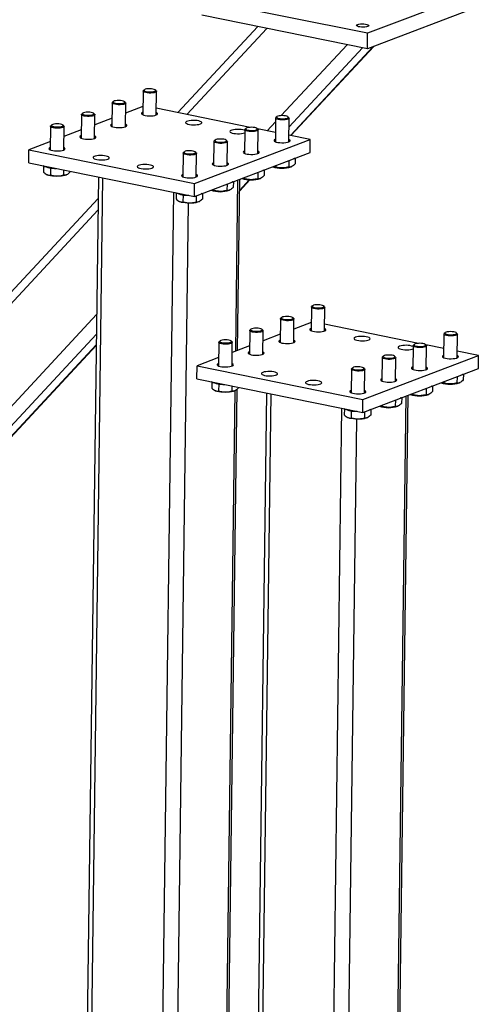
# Model space of a CAD drawing. Header units: millimetres. Extents: x 5 to 589, y 5 to 415.
# Tile 64 of 71: x 500 to 520, y 267 to 307. Entities that reach past the tile are written whole.
import ezdxf

# ---------------------------------------------------------------- set-up
doc = ezdxf.new("R2010")
doc.units = ezdxf.units.MM
doc.layers.add('TRAIT-FORT', color=4, linetype='Continuous', lineweight=25)

msp = doc.modelspace()

# ---------------------------------------------------------------- linework, layer by layer
at = {"layer": 'TRAIT-FORT', "color": 4, "linetype": 'Continuous', "lineweight": 25}
for p, q in [((519.5525, 308.6138), (514.7835, 306.8048)), ((514.7835, 306.8048), (507.9505, 308.1906)), ((519.5441, 307.9725), (514.7751, 306.1636)), ((514.7751, 306.1636), (507.9421, 307.5493)), ((510.2485, 307.0816), (506.9532, 303.5346)), ((507.3251, 303.4591), (510.6203, 307.0062)), ((514.7751, 306.1636), (514.7835, 306.8048)), ((511.2213, 303.4109), (513.9365, 306.3336)), ((511.5404, 302.9487), (514.5664, 306.2059)), ((511.6004, 302.5921), (514.9963, 306.2475)), ((511.6195, 302.5882), (515.0315, 306.2608)), ((505.5232, 304.4212), (505.5104, 303.4464)), ((505.5727, 304.4765), (505.5349, 304.4426)), ((506.0676, 304.4356), (506.0307, 304.4705)), ((506.0659, 303.4391), (506.0787, 304.4139)), ((504.3009, 303.9941), (504.2632, 303.9602)), ((504.7958, 303.9532), (504.759, 303.9881)), ((504.2515, 303.9388), (504.2387, 302.964)), ((504.7942, 302.9567), (504.807, 303.9315)), ((505.5149, 303.7869), (504.8015, 303.5163)), ((509.9429, 302.9282), (506.0695, 303.7138)), ((502.9797, 303.4564), (502.967, 302.4816)), ((503.0292, 303.5117), (502.9914, 303.4778)), ((503.5241, 303.4708), (503.4873, 303.5057)), ((503.5225, 302.4743), (503.5352, 303.4492)), ((504.2432, 303.3045), (503.5298, 303.034)), ((510.6413, 302.7866), (510.9876, 303.1594)), ((510.9896, 303.3126), (510.9768, 302.3378)), ((511.0391, 303.3679), (511.0013, 303.334)), ((511.534, 303.327), (511.4971, 303.3619)), ((511.5323, 302.3305), (511.5451, 303.3053)), ((501.708, 302.9741), (501.6952, 301.9992)), ((501.7574, 303.0293), (501.7197, 302.9954)), ((502.2523, 302.9885), (502.2155, 303.0233)), ((502.2507, 301.992), (502.2635, 302.9668)), ((502.9714, 302.8222), (502.2581, 302.5516)), ((509.7179, 302.8302), (509.7051, 301.8554)), ((509.7673, 302.8855), (509.7296, 302.8516)), ((510.2622, 302.8446), (510.2254, 302.8795)), ((510.9818, 302.7175), (510.2369, 302.8686)), ((510.2606, 301.8481), (510.2734, 302.8229)), ((501.6997, 302.3398), (500.8134, 302.0036)), ((507.6464, 300.6179), (512.4154, 302.4268)), ((508.4461, 302.3478), (508.4334, 301.373)), ((508.4956, 302.4031), (508.4578, 302.3692)), ((508.9905, 302.3622), (508.9536, 302.3971)), ((508.9889, 301.3657), (509.0016, 302.3405)), ((509.7064, 302.6986), (509.7162, 302.7025)), ((512.4154, 302.4268), (511.5359, 302.6052)), ((512.4084, 301.8924), (512.4154, 302.4268)), ((500.8064, 301.4692), (500.8134, 302.0036)), ((500.8134, 302.0036), (507.6464, 300.6179)), ((507.1744, 301.8654), (507.1616, 300.8906)), ((507.2238, 301.9207), (507.1861, 301.8868)), ((507.6394, 300.0835), (512.4084, 301.8924)), ((507.7187, 301.8799), (507.6819, 301.9147)), ((507.7171, 300.8834), (507.7299, 301.8582)), ((511.5303, 301.5593), (511.5268, 301.2923)), ((511.7908, 301.6581), (511.7877, 301.4199)), ((500.8064, 301.4692), (507.6394, 300.0835)), ((501.4192, 301.3363), (501.416, 301.0872)), ((501.704, 301.2569), (501.7001, 300.9567)), ((502.2481, 301.1769), (502.2452, 300.9537)), ((502.5067, 301.1244), (502.5061, 301.0813)), ((510.5191, 301.1758), (510.516, 300.9375)), ((510.9825, 301.3515), (510.9817, 301.2952)), ((511.6317, 301.3038), (511.6528, 301.3136)), ((501.5473, 300.9863), (501.569, 300.9755)), ((502.3501, 300.9652), (502.3712, 300.9751)), ((503.6786, 300.8867), (503.1333, 259.2733)), ((503.3233, 259.171), (503.8695, 300.848)), ((509.3422, 293.7037), (509.4347, 300.7644)), ((509.4217, 293.7338), (509.5142, 300.7946)), ((509.5079, 300.3153), (509.9261, 300.7653)), ((509.5083, 300.3402), (509.9042, 300.7663)), ((509.5139, 300.7673), (509.5528, 300.8093)), ((509.7107, 300.8691), (509.71, 300.8128)), ((510.2585, 301.0769), (510.255, 300.8099)), ((510.36, 300.8214), (510.3811, 300.8312)), ((507.6394, 300.0835), (507.6464, 300.6179)), ((508.439, 300.3867), (508.4382, 300.3304)), ((508.9868, 300.5945), (508.9833, 300.3275)), ((509.0882, 300.339), (509.1093, 300.3489)), ((509.2474, 300.6934), (509.2442, 300.4551)), ((503.667, 299.9972), (496.5916, 292.3813)), ((506.2387, 258.5798), (506.7849, 300.2568)), ((506.8856, 300.2277), (506.8824, 299.9786)), ((507.1704, 300.1483), (507.1665, 299.848)), ((507.7151, 300.1122), (507.7116, 299.8451)), ((507.9756, 300.211), (507.9725, 299.9727)), ((496.5853, 291.8988), (503.6607, 299.5147)), ((506.8575, 258.6023), (507.3974, 299.8001)), ((507.0137, 299.8777), (507.0354, 299.8668)), ((507.8165, 299.8566), (507.8376, 299.8665)), ((512.4625, 295.5184), (512.4497, 294.5435)), ((512.512, 295.5737), (512.4742, 295.5398)), ((513.0069, 295.5328), (512.97, 295.5676)), ((513.0052, 294.5363), (513.018, 295.5111)), ((496.5289, 287.596), (503.6043, 295.2119)), ((511.1908, 295.036), (511.178, 294.0612)), ((511.2402, 295.0913), (511.2025, 295.0574)), ((511.7351, 295.0504), (511.6983, 295.0853)), ((511.7335, 294.0539), (511.7463, 295.0287)), ((512.4542, 294.8841), (511.7408, 294.6135)), ((516.8822, 294.0254), (513.0088, 294.8109)), ((496.5182, 286.7787), (503.5936, 294.3946)), ((509.919, 294.5536), (509.9063, 293.5788)), ((509.9685, 294.6089), (509.9307, 294.575)), ((510.4634, 294.568), (510.4266, 294.6029)), ((510.4618, 293.5715), (510.4745, 294.5463)), ((511.1825, 294.4017), (510.4691, 294.1311)), ((517.9289, 294.4097), (517.9161, 293.4349)), ((517.9784, 294.465), (517.9406, 294.4311)), ((518.4733, 294.4242), (518.4364, 294.459)), ((518.4716, 293.4277), (518.4844, 294.4025)), ((496.5122, 286.3267), (503.5876, 293.9426)), ((496.5126, 286.3516), (503.588, 293.9675)), ((508.6473, 294.0712), (508.6345, 293.0964)), ((508.6967, 294.1265), (508.659, 294.0926)), ((509.1916, 294.0856), (509.1548, 294.1205)), ((509.19, 293.0891), (509.2028, 294.0639)), ((509.9107, 293.9193), (509.1974, 293.6487)), ((516.6572, 293.9274), (516.6444, 292.9526)), ((516.7066, 293.9827), (516.6689, 293.9488)), ((517.2015, 293.9418), (517.1647, 293.9767)), ((517.9211, 293.8147), (517.1762, 293.9658)), ((517.1999, 292.9453), (517.2127, 293.9201)), ((508.639, 293.4369), (507.7527, 293.1008)), ((514.5857, 291.715), (519.3547, 293.5239)), ((515.3854, 293.445), (515.3726, 292.4702)), ((515.4349, 293.5003), (515.3971, 293.4664)), ((515.9298, 293.4594), (515.8929, 293.4943)), ((515.9282, 292.4629), (515.9409, 293.4377)), ((519.3547, 293.5239), (518.4752, 293.7023)), ((519.3477, 292.9896), (519.3547, 293.5239)), ((507.7457, 292.5664), (507.7527, 293.1008)), ((507.7527, 293.1008), (514.5857, 291.715)), ((514.1631, 293.0179), (514.1254, 292.984)), ((514.658, 292.977), (514.6212, 293.0119)), ((514.1137, 292.9626), (514.1009, 291.9878)), ((514.5787, 291.1806), (519.3477, 292.9896)), ((514.6564, 291.9805), (514.6692, 292.9553)), ((518.4696, 292.6565), (518.4661, 292.3894)), ((518.7301, 292.7553), (518.727, 292.517)), ((507.7457, 292.5664), (514.5787, 291.1806)), ((508.3585, 292.4335), (508.3553, 292.1844)), ((508.6433, 292.3541), (508.6394, 292.0538)), ((509.1874, 292.274), (509.1845, 292.0509)), ((509.446, 292.2216), (509.4454, 292.1785)), ((517.4584, 292.2729), (517.4553, 292.0347)), ((517.9218, 292.4487), (517.921, 292.3924)), ((518.571, 292.4009), (518.5921, 292.4108)), ((508.4866, 292.0834), (508.5083, 292.0726)), ((508.8923, 259.3742), (509.3209, 292.0796)), ((508.9723, 259.4422), (509.4008, 292.1368)), ((509.2894, 292.0624), (509.3105, 292.0722)), ((510.6179, 291.9839), (510.0726, 250.3705)), ((510.2626, 250.2682), (510.8088, 291.9452)), ((515.8316, 250.4713), (516.374, 291.8616)), ((515.9116, 250.5394), (516.4535, 291.8918)), ((516.1866, 291.7905), (516.1835, 291.5523)), ((516.65, 291.9663), (516.6493, 291.91)), ((517.1978, 292.1741), (517.1943, 291.907)), ((517.2993, 291.9185), (517.3204, 291.9284)), ((514.5787, 291.1806), (514.5857, 291.715)), ((515.3783, 291.4839), (515.3775, 291.4276)), ((515.9261, 291.6917), (515.9226, 291.4246)), ((516.0275, 291.4362), (516.0486, 291.446)), ((513.178, 249.6769), (513.7242, 291.3539)), ((513.8249, 291.3249), (513.8217, 291.0758)), ((514.1097, 291.2455), (514.1058, 290.9452)), ((514.6544, 291.2093), (514.6509, 290.9423)), ((514.9149, 291.3081), (514.9118, 291.0699)), ((513.7968, 249.6995), (514.3367, 290.8972)), ((513.953, 290.9748), (513.9747, 290.964)), ((514.7558, 290.9538), (514.7769, 290.9636))]:
    msp.add_line(p, q, dxfattribs=at)
at = {"layer": 'TRAIT-FORT', "color": 4, "linetype": 'Continuous', "lineweight": 25, "flags": 128}
for points in [[(514.3721, 307.1659), (514.4207, 307.1795), (514.482, 307.1886), (514.551, 307.1925), (514.6221, 307.1909), (514.6895, 307.1839), (514.7479, 307.1721), (514.7924, 307.1564), (514.8194, 307.1381), (514.8269, 307.1187), (514.8141, 307.0997), (514.7821, 307.0827), (514.7335, 307.0691), (514.6722, 307.06), (514.6032, 307.0561), (514.5321, 307.0577), (514.4646, 307.0647), (514.4063, 307.0765), (514.3618, 307.0922), (514.3347, 307.1105), (514.3273, 307.1299), (514.3401, 307.1489), (514.3721, 307.1659)], [(506.0676, 304.4356), (506.0714, 304.4315), (506.0785, 304.4109), (506.0649, 304.3907), (506.0318, 304.3725), (505.9815, 304.3577), (505.9179, 304.3473), (505.8455, 304.3421), (505.7699, 304.3425), (505.6966, 304.3485), (505.631, 304.3596), (505.5781, 304.375), (505.5416, 304.3935), (505.5244, 304.4139), (505.5277, 304.4345), (505.5349, 304.4426)], [(505.7956, 304.5203), (505.7255, 304.5178), (505.6621, 304.5097), (505.6111, 304.4967), (505.577, 304.48), (505.5629, 304.4611), (505.57, 304.4417), (505.5976, 304.4234), (505.6433, 304.408), (505.7031, 304.3967), (505.7717, 304.3906), (505.8429, 304.3902), (505.9104, 304.3956), (505.9682, 304.4062), (506.0112, 304.4212), (506.0356, 304.4392), (506.0392, 304.4586), (506.0216, 304.4776), (505.9845, 304.4947), (505.9311, 304.5082), (505.8662, 304.517), (505.7956, 304.5203)], [(504.5238, 304.0379), (504.4537, 304.0354), (504.3903, 304.0273), (504.3394, 304.0143), (504.3053, 303.9976), (504.2911, 303.9788), (504.2982, 303.9593), (504.3259, 303.941), (504.3716, 303.9256), (504.4314, 303.9143), (504.4999, 303.9082), (504.5711, 303.9078), (504.6386, 303.9132), (504.6964, 303.9238), (504.7395, 303.9388), (504.7638, 303.9568), (504.7674, 303.9762), (504.7499, 303.9952), (504.7128, 304.0123), (504.6594, 304.0258), (504.5945, 304.0346), (504.5238, 304.0379)], [(504.7958, 303.9532), (504.7997, 303.9492), (504.8067, 303.9285), (504.7932, 303.9083), (504.76, 303.8902), (504.7098, 303.8753), (504.6461, 303.8649), (504.5738, 303.8597), (504.4982, 303.8601), (504.4249, 303.8661), (504.3593, 303.8772), (504.3063, 303.8926), (504.2699, 303.9112), (504.2527, 303.9315), (504.256, 303.9521), (504.2632, 303.9602)], [(503.5241, 303.4708), (503.528, 303.4668), (503.535, 303.4461), (503.5214, 303.4259), (503.4883, 303.4078), (503.438, 303.3929), (503.3744, 303.3825), (503.3021, 303.3774), (503.2264, 303.3778), (503.1531, 303.3837), (503.0876, 303.3948), (503.0346, 303.4102), (502.9981, 303.4288), (502.9809, 303.4491), (502.9842, 303.4697), (502.9914, 303.4778)], [(503.2521, 303.5555), (503.182, 303.553), (503.1186, 303.5449), (503.0676, 303.5319), (503.0335, 303.5153), (503.0194, 303.4964), (503.0265, 303.4769), (503.0541, 303.4587), (503.0999, 303.4432), (503.1597, 303.4319), (503.2282, 303.4258), (503.2994, 303.4254), (503.3669, 303.4308), (503.4247, 303.4414), (503.4677, 303.4564), (503.4921, 303.4744), (503.4957, 303.4938), (503.4781, 303.5129), (503.441, 303.5299), (503.3876, 303.5434), (503.3228, 303.5522), (503.2521, 303.5555)], [(505.5118, 303.547), (505.4938, 303.539), (505.4645, 303.518), (505.4556, 303.4954), (505.4676, 303.4727), (505.4999, 303.4512), (505.5503, 303.4324), (505.6156, 303.4174), (505.6919, 303.4071), (505.7742, 303.4023), (505.8575, 303.4031), (505.9365, 303.4096), (506.0061, 303.4214), (506.0622, 303.4377)], [(506.0622, 303.4377), (506.101, 303.4574), (506.1203, 303.4794), (506.1187, 303.5022), (506.0964, 303.5245), (506.0673, 303.5398)], [(507.8843, 303.0681), (507.9232, 303.0878), (507.9424, 303.1098), (507.9408, 303.1327), (507.9185, 303.1549), (507.8769, 303.1752), (507.8185, 303.1923), (507.7472, 303.205), (507.6672, 303.2126), (507.5837, 303.2146), (507.502, 303.2109), (507.4271, 303.2017), (507.3637, 303.1876), (507.3159, 303.1695), (507.2866, 303.1484), (507.2777, 303.1259), (507.2898, 303.1031), (507.322, 303.0817), (507.3724, 303.0629), (507.4378, 303.0478), (507.514, 303.0376), (507.5964, 303.0327), (507.6796, 303.0336), (507.7586, 303.0401), (507.8283, 303.0519), (507.8843, 303.0681)], [(511.534, 303.327), (511.5378, 303.3229), (511.5449, 303.3023), (511.5313, 303.2821), (511.4982, 303.2639), (511.4479, 303.2491), (511.3843, 303.2387), (511.3119, 303.2335), (511.2363, 303.2339), (511.163, 303.2399), (511.0974, 303.251), (511.0445, 303.2664), (511.008, 303.2849), (510.9908, 303.3053), (510.9941, 303.3259), (511.0013, 303.334)], [(511.262, 303.4117), (511.1919, 303.4091), (511.1285, 303.401), (511.0775, 303.3881), (511.0434, 303.3714), (511.0293, 303.3525), (511.0363, 303.3331), (511.064, 303.3148), (511.1097, 303.2994), (511.1695, 303.2881), (511.2381, 303.282), (511.3093, 303.2816), (511.3768, 303.287), (511.4346, 303.2976), (511.4776, 303.3126), (511.502, 303.3306), (511.5055, 303.3499), (511.488, 303.369), (511.4509, 303.3861), (511.3975, 303.3996), (511.3326, 303.4084), (511.262, 303.4117)], [(502.2523, 302.9885), (502.2562, 302.9844), (502.2632, 302.9637), (502.2497, 302.9436), (502.2165, 302.9254), (502.1663, 302.9106), (502.1026, 302.9002), (502.0303, 302.895), (501.9547, 302.8954), (501.8814, 302.9014), (501.8158, 302.9124), (501.7628, 302.9278), (501.7264, 302.9464), (501.7092, 302.9667), (501.7125, 302.9873), (501.7197, 302.9954)], [(501.9804, 303.0731), (501.9102, 303.0706), (501.8469, 303.0625), (501.7959, 303.0495), (501.7618, 303.0329), (501.7477, 303.014), (501.7547, 302.9945), (501.7824, 302.9763), (501.8281, 302.9608), (501.8879, 302.9495), (501.9565, 302.9434), (502.0276, 302.943), (502.0951, 302.9484), (502.153, 302.9591), (502.196, 302.974), (502.2204, 302.992), (502.2239, 303.0114), (502.2064, 303.0305), (502.1693, 303.0475), (502.1159, 303.0611), (502.051, 303.0698), (501.9804, 303.0731)], [(504.24, 303.0647), (504.222, 303.0566), (504.1928, 303.0356), (504.1839, 303.013), (504.1959, 302.9903), (504.2281, 302.9688), (504.2785, 302.95), (504.3439, 302.935), (504.4201, 302.9248), (504.5025, 302.9199), (504.5858, 302.9208), (504.6647, 302.9273), (504.7344, 302.939), (504.7904, 302.9553)], [(504.7904, 302.9553), (504.8293, 302.975), (504.8485, 302.997), (504.8469, 303.0198), (504.8246, 303.0421), (504.7955, 303.0574)], [(509.7174, 302.7981), (509.699, 302.8057), (509.6407, 302.8227), (509.5693, 302.8355), (509.4893, 302.8431), (509.4059, 302.8451), (509.3241, 302.8414), (509.2492, 302.8322), (509.1859, 302.8181), (509.138, 302.7999), (509.1088, 302.7789), (509.0999, 302.7563), (509.1119, 302.7336), (509.1441, 302.7121), (509.1945, 302.6933), (509.2599, 302.6783), (509.3362, 302.6681), (509.4185, 302.6632), (509.5018, 302.6641), (509.5807, 302.6706), (509.6504, 302.6823), (509.7064, 302.6986), (509.7064, 302.6986)], [(510.2622, 302.8446), (510.2661, 302.8405), (510.2731, 302.8199), (510.2595, 302.7997), (510.2264, 302.7815), (510.1762, 302.7667), (510.1125, 302.7563), (510.0402, 302.7511), (509.9646, 302.7515), (509.8913, 302.7575), (509.8257, 302.7686), (509.7727, 302.784), (509.7363, 302.8025), (509.7191, 302.8229), (509.7224, 302.8435), (509.7296, 302.8516)], [(509.9902, 302.9293), (509.9201, 302.9268), (509.8567, 302.9187), (509.8057, 302.9057), (509.7717, 302.889), (509.7575, 302.8701), (509.7646, 302.8507), (509.7922, 302.8324), (509.838, 302.817), (509.8978, 302.8057), (509.9663, 302.7996), (510.0375, 302.7992), (510.105, 302.8046), (510.1628, 302.8152), (510.2059, 302.8302), (510.2302, 302.8482), (510.2338, 302.8676), (510.2163, 302.8866), (510.1791, 302.9037), (510.1258, 302.9172), (510.0609, 302.926), (509.9902, 302.9293)], [(502.9683, 302.5823), (502.9503, 302.5742), (502.921, 302.5532), (502.9121, 302.5306), (502.9242, 302.5079), (502.9564, 302.4864), (503.0068, 302.4676), (503.0721, 302.4526), (503.1484, 302.4424), (503.2308, 302.4375), (503.314, 302.4384), (503.393, 302.4449), (503.4627, 302.4566), (503.5187, 302.4729)], [(503.5187, 302.4729), (503.5575, 302.4926), (503.5768, 302.5146), (503.5752, 302.5374), (503.5529, 302.5597), (503.5238, 302.575)], [(508.9905, 302.3622), (508.9944, 302.3582), (509.0014, 302.3375), (508.9878, 302.3173), (508.9547, 302.2992), (508.9044, 302.2843), (508.8408, 302.2739), (508.7685, 302.2687), (508.6928, 302.2692), (508.6195, 302.2751), (508.5539, 302.2862), (508.501, 302.3016), (508.4645, 302.3202), (508.4473, 302.3405), (508.4506, 302.3611), (508.4578, 302.3692)], [(508.7185, 302.4469), (508.6484, 302.4444), (508.585, 302.4363), (508.534, 302.4233), (508.4999, 302.4067), (508.4858, 302.3878), (508.4929, 302.3683), (508.5205, 302.3501), (508.5663, 302.3346), (508.6261, 302.3233), (508.6946, 302.3172), (508.7658, 302.3168), (508.8333, 302.3222), (508.8911, 302.3328), (508.9341, 302.3478), (508.9585, 302.3658), (508.9621, 302.3852), (508.9445, 302.4042), (508.9074, 302.4213), (508.854, 302.4348), (508.7891, 302.4436), (508.7185, 302.4469)], [(510.9782, 302.4384), (510.9602, 302.4304), (510.9309, 302.4094), (510.922, 302.3868), (510.934, 302.3641), (510.9663, 302.3426), (511.0166, 302.3238), (511.082, 302.3088), (511.1583, 302.2985), (511.2406, 302.2937), (511.3239, 302.2945), (511.4029, 302.301), (511.4725, 302.3128), (511.5286, 302.329)], [(511.5286, 302.329), (511.5674, 302.3488), (511.5867, 302.3708), (511.5851, 302.3936), (511.5628, 302.4159), (511.5337, 302.4312)], [(501.6965, 302.0999), (501.6786, 302.0919), (501.6493, 302.0708), (501.6404, 302.0482), (501.6524, 302.0255), (501.6847, 302.0041), (501.735, 301.9852), (501.8004, 301.9702), (501.8767, 301.96), (501.959, 301.9551), (502.0423, 301.956), (502.1212, 301.9625), (502.1909, 301.9742), (502.247, 301.9905)], [(502.247, 301.9905), (502.2858, 302.0102), (502.305, 302.0322), (502.3035, 302.0551), (502.2811, 302.0773), (502.252, 302.0926)], [(507.4468, 301.9645), (507.3766, 301.962), (507.3133, 301.9539), (507.2623, 301.9409), (507.2282, 301.9243), (507.2141, 301.9054), (507.2211, 301.8859), (507.2488, 301.8677), (507.2945, 301.8522), (507.3543, 301.8409), (507.4228, 301.8348), (507.494, 301.8344), (507.5615, 301.8398), (507.6194, 301.8505), (507.6624, 301.8654), (507.6867, 301.8834), (507.6903, 301.9028), (507.6728, 301.9219), (507.6357, 301.9389), (507.5823, 301.9524), (507.5174, 301.9612), (507.4468, 301.9645)], [(509.7064, 301.9561), (509.6884, 301.948), (509.6592, 301.927), (509.6503, 301.9044), (509.6623, 301.8817), (509.6945, 301.8602), (509.7449, 301.8414), (509.8103, 301.8264), (509.8865, 301.8161), (509.9689, 301.8113), (510.0522, 301.8121), (510.1311, 301.8187), (510.2008, 301.8304), (510.2568, 301.8467)], [(510.2568, 301.8467), (510.2957, 301.8664), (510.3149, 301.8884), (510.3133, 301.9112), (510.291, 301.9335), (510.2619, 301.9488)], [(504.0691, 301.621), (504.1079, 301.6407), (504.1272, 301.6627), (504.1256, 301.6855), (504.1033, 301.7078), (504.0616, 301.7281), (504.0033, 301.7451), (503.9319, 301.7579), (503.852, 301.7655), (503.7685, 301.7675), (503.6868, 301.7638), (503.6119, 301.7546), (503.5485, 301.7405), (503.5007, 301.7223), (503.4714, 301.7013), (503.4625, 301.6787), (503.4746, 301.656), (503.5068, 301.6345), (503.5572, 301.6157), (503.6225, 301.6007), (503.6988, 301.5904), (503.7811, 301.5856), (503.8644, 301.5865), (503.9434, 301.593), (504.0131, 301.6047), (504.0691, 301.621)], [(507.7187, 301.8799), (507.7226, 301.8758), (507.7296, 301.8551), (507.7161, 301.835), (507.6829, 301.8168), (507.6327, 301.8019), (507.569, 301.7915), (507.4967, 301.7864), (507.4211, 301.7868), (507.3478, 301.7927), (507.2822, 301.8038), (507.2292, 301.8192), (507.1928, 301.8378), (507.1756, 301.8581), (507.1789, 301.8787), (507.1861, 301.8868)], [(511.7627, 301.6475), (511.7578, 301.6455), (511.7322, 301.6359)], [(505.8912, 301.2514), (505.9301, 301.2712), (505.9493, 301.2931), (505.9477, 301.316), (505.9254, 301.3382), (505.8838, 301.3585), (505.8254, 301.3756), (505.7541, 301.3883), (505.6741, 301.3959), (505.5907, 301.3979), (505.5089, 301.3942), (505.434, 301.385), (505.3706, 301.3709), (505.3228, 301.3528), (505.2935, 301.3318), (505.2846, 301.3092), (505.2967, 301.2864), (505.3289, 301.265), (505.3793, 301.2462), (505.4447, 301.2312), (505.5209, 301.2209), (505.6033, 301.2161), (505.6865, 301.2169), (505.7655, 301.2234), (505.8352, 301.2352), (505.8912, 301.2514)], [(508.4347, 301.4737), (508.4167, 301.4656), (508.3874, 301.4446), (508.3785, 301.422), (508.3906, 301.3993), (508.4228, 301.3778), (508.4732, 301.359), (508.5385, 301.344), (508.6148, 301.3338), (508.6972, 301.3289), (508.7804, 301.3298), (508.8594, 301.3363), (508.9291, 301.348), (508.9851, 301.3643)], [(508.9851, 301.3643), (509.0239, 301.384), (509.0432, 301.406), (509.0416, 301.4288), (509.0193, 301.4511), (508.9902, 301.4664)], [(510.4909, 301.1651), (510.4861, 301.1631), (510.4605, 301.1535)], [(502.3501, 300.9652), (502.301, 300.9467), (502.2328, 300.93), (502.1528, 300.9176), (502.0644, 300.9101), (501.9714, 300.908), (501.8779, 300.9111), (501.788, 300.9195), (501.7057, 300.9328), (501.6345, 300.9503), (501.5775, 300.9714), (501.569, 300.9755)], [(507.1629, 300.9913), (507.145, 300.9832), (507.1157, 300.9622), (507.1068, 300.9396), (507.1188, 300.9169), (507.151, 300.8955), (507.2014, 300.8766), (507.2668, 300.8616), (507.3431, 300.8514), (507.4254, 300.8465), (507.5087, 300.8474), (507.5876, 300.8539), (507.6573, 300.8656), (507.7133, 300.8819)], [(507.7133, 300.8819), (507.7522, 300.9016), (507.7714, 300.9236), (507.7699, 300.9464), (507.7475, 300.9687), (507.7184, 300.984)], [(509.2192, 300.6827), (509.2143, 300.6807), (509.1888, 300.6711)], [(507.9474, 300.2003), (507.9426, 300.1983), (507.917, 300.1888)], [(507.8165, 299.8566), (507.7674, 299.8381), (507.6992, 299.8213), (507.6192, 299.809), (507.5307, 299.8015), (507.4377, 299.7993), (507.3443, 299.8025), (507.2544, 299.8109), (507.1721, 299.8242), (507.1008, 299.8417), (507.0439, 299.8628), (507.0354, 299.8668)], [(513.0069, 295.5328), (513.0107, 295.5287), (513.0178, 295.508), (513.0042, 295.4879), (512.9711, 295.4697), (512.9208, 295.4549), (512.8572, 295.4445), (512.7848, 295.4393), (512.7092, 295.4397), (512.6359, 295.4457), (512.5703, 295.4568), (512.5174, 295.4721), (512.4809, 295.4907), (512.4637, 295.511), (512.467, 295.5316), (512.4742, 295.5398)], [(512.7349, 295.6174), (512.6648, 295.6149), (512.6014, 295.6068), (512.5504, 295.5939), (512.5163, 295.5772), (512.5022, 295.5583), (512.5093, 295.5388), (512.5369, 295.5206), (512.5826, 295.5051), (512.6424, 295.4938), (512.711, 295.4877), (512.7822, 295.4873), (512.8497, 295.4927), (512.9075, 295.5034), (512.9505, 295.5183), (512.9749, 295.5363), (512.9784, 295.5557), (512.9609, 295.5748), (512.9238, 295.5918), (512.8704, 295.6054), (512.8055, 295.6142), (512.7349, 295.6174)], [(511.7351, 295.0504), (511.739, 295.0463), (511.746, 295.0257), (511.7325, 295.0055), (511.6993, 294.9873), (511.6491, 294.9725), (511.5854, 294.9621), (511.5131, 294.9569), (511.4375, 294.9573), (511.3642, 294.9633), (511.2986, 294.9744), (511.2456, 294.9898), (511.2092, 295.0083), (511.192, 295.0286), (511.1953, 295.0493), (511.2025, 295.0574)], [(511.4631, 295.1351), (511.393, 295.1325), (511.3296, 295.1244), (511.2787, 295.1115), (511.2446, 295.0948), (511.2304, 295.0759), (511.2375, 295.0565), (511.2651, 295.0382), (511.3109, 295.0227), (511.3707, 295.0115), (511.4392, 295.0054), (511.5104, 295.005), (511.5779, 295.0103), (511.6357, 295.021), (511.6788, 295.036), (511.7031, 295.0539), (511.7067, 295.0733), (511.6892, 295.0924), (511.6521, 295.1095), (511.5987, 295.123), (511.5338, 295.1318), (511.4631, 295.1351)], [(510.1914, 294.6527), (510.1213, 294.6501), (510.0579, 294.642), (510.0069, 294.6291), (509.9728, 294.6124), (509.9587, 294.5935), (509.9658, 294.5741), (509.9934, 294.5558), (510.0392, 294.5404), (510.099, 294.5291), (510.1675, 294.523), (510.2387, 294.5226), (510.3062, 294.528), (510.364, 294.5386), (510.407, 294.5536), (510.4314, 294.5716), (510.435, 294.591), (510.4174, 294.61), (510.3803, 294.6271), (510.3269, 294.6406), (510.262, 294.6494), (510.1914, 294.6527)], [(512.4511, 294.6442), (512.416, 294.6259), (512.3967, 294.604), (512.3983, 294.5811), (512.4206, 294.5588), (512.4623, 294.5385), (512.5206, 294.5215), (512.592, 294.5088), (512.6719, 294.5012), (512.7554, 294.4992), (512.8371, 294.5029), (512.9121, 294.5121), (512.9754, 294.5262), (513.0232, 294.5443), (513.0525, 294.5653), (513.0614, 294.5879), (513.0494, 294.6107), (513.0171, 294.6321), (513.0066, 294.6369)], [(510.4634, 294.568), (510.4673, 294.5639), (510.4743, 294.5433), (510.4607, 294.5231), (510.4276, 294.5049), (510.3773, 294.4901), (510.3137, 294.4797), (510.2414, 294.4745), (510.1657, 294.4749), (510.0924, 294.4809), (510.0268, 294.492), (509.9739, 294.5074), (509.9374, 294.5259), (509.9202, 294.5463), (509.9235, 294.5669), (509.9307, 294.575)], [(514.277, 294.2761), (514.2381, 294.2564), (514.2189, 294.2344), (514.2205, 294.2116), (514.2428, 294.1893), (514.2844, 294.169), (514.3427, 294.152), (514.4141, 294.1392), (514.4941, 294.1316), (514.5775, 294.1296), (514.6593, 294.1333), (514.7342, 294.1425), (514.7975, 294.1566), (514.8454, 294.1748), (514.8746, 294.1958), (514.8835, 294.2184), (514.8715, 294.2411), (514.8393, 294.2626), (514.7889, 294.2814), (514.7235, 294.2964), (514.6472, 294.3066), (514.5649, 294.3115), (514.4816, 294.3106), (514.4027, 294.3041), (514.333, 294.2924), (514.277, 294.2761)], [(518.4733, 294.4242), (518.4771, 294.4201), (518.4842, 294.3994), (518.4706, 294.3793), (518.4374, 294.3611), (518.3872, 294.3462), (518.3235, 294.3359), (518.2512, 294.3307), (518.1756, 294.3311), (518.1023, 294.337), (518.0367, 294.3481), (517.9837, 294.3635), (517.9473, 294.3821), (517.9301, 294.4024), (517.9334, 294.423), (517.9406, 294.4311)], [(518.2013, 294.5088), (518.1311, 294.5063), (518.0678, 294.4982), (518.0168, 294.4852), (517.9827, 294.4686), (517.9686, 294.4497), (517.9756, 294.4302), (518.0033, 294.412), (518.049, 294.3965), (518.1088, 294.3852), (518.1774, 294.3791), (518.2486, 294.3787), (518.3161, 294.3841), (518.3739, 294.3948), (518.4169, 294.4097), (518.4413, 294.4277), (518.4448, 294.4471), (518.4273, 294.4662), (518.3902, 294.4832), (518.3368, 294.4967), (518.2719, 294.5055), (518.2013, 294.5088)], [(509.1916, 294.0856), (509.1955, 294.0815), (509.2025, 294.0609), (509.189, 294.0407), (509.1558, 294.0225), (509.1056, 294.0077), (509.0419, 293.9973), (508.9696, 293.9921), (508.894, 293.9925), (508.8207, 293.9985), (508.7551, 294.0096), (508.7021, 294.025), (508.6657, 294.0435), (508.6485, 294.0639), (508.6518, 294.0845), (508.659, 294.0926)], [(508.9197, 294.1703), (508.8495, 294.1678), (508.7862, 294.1597), (508.7352, 294.1467), (508.7011, 294.13), (508.687, 294.1111), (508.694, 294.0917), (508.7217, 294.0734), (508.7674, 294.058), (508.8272, 294.0467), (508.8958, 294.0406), (508.9669, 294.0402), (509.0344, 294.0456), (509.0923, 294.0562), (509.1353, 294.0712), (509.1597, 294.0892), (509.1632, 294.1086), (509.1457, 294.1276), (509.1086, 294.1447), (509.0552, 294.1582), (508.9903, 294.167), (508.9197, 294.1703)], [(511.1793, 294.1618), (511.1442, 294.1435), (511.125, 294.1216), (511.1266, 294.0987), (511.1489, 294.0765), (511.1905, 294.0562), (511.2489, 294.0391), (511.3202, 294.0264), (511.4002, 294.0188), (511.4836, 294.0168), (511.5654, 294.0205), (511.6403, 294.0297), (511.7037, 294.0438), (511.7515, 294.0619), (511.7808, 294.083), (511.7897, 294.1055), (511.7776, 294.1283), (511.7454, 294.1497), (511.7348, 294.1545)], [(516.0991, 293.9066), (516.0602, 293.8869), (516.041, 293.8649), (516.0426, 293.842), (516.0649, 293.8198), (516.1065, 293.7995), (516.1649, 293.7824), (516.2362, 293.7697), (516.3162, 293.7621), (516.3996, 293.7601), (516.4814, 293.7638), (516.5563, 293.773), (516.6197, 293.7871), (516.6555, 293.7997)], [(517.2015, 293.9418), (517.2054, 293.9377), (517.2124, 293.917), (517.1988, 293.8969), (517.1657, 293.8787), (517.1155, 293.8639), (517.0518, 293.8535), (516.9795, 293.8483), (516.9039, 293.8487), (516.8306, 293.8547), (516.765, 293.8658), (516.712, 293.8812), (516.6756, 293.8997), (516.6584, 293.92), (516.6617, 293.9406), (516.6689, 293.9488)], [(516.9295, 294.0264), (516.8594, 294.0239), (516.796, 294.0158), (516.745, 294.0029), (516.711, 293.9862), (516.6968, 293.9673), (516.7039, 293.9479), (516.7315, 293.9296), (516.7773, 293.9141), (516.8371, 293.9028), (516.9056, 293.8967), (516.9768, 293.8964), (517.0443, 293.9017), (517.1021, 293.9124), (517.1452, 293.9274), (517.1695, 293.9453), (517.1731, 293.9647), (517.1556, 293.9838), (517.1184, 294.0008), (517.0651, 294.0144), (517.0002, 294.0232), (516.9295, 294.0264)], [(509.9076, 293.6794), (509.8725, 293.6612), (509.8533, 293.6392), (509.8548, 293.6163), (509.8772, 293.5941), (509.9188, 293.5738), (509.9771, 293.5567), (510.0485, 293.544), (510.1284, 293.5364), (510.2119, 293.5344), (510.2937, 293.5381), (510.3686, 293.5473), (510.4319, 293.5614), (510.4797, 293.5795), (510.509, 293.6006), (510.5179, 293.6232), (510.5059, 293.6459), (510.4736, 293.6673), (510.4631, 293.6722)], [(515.9298, 293.4594), (515.9337, 293.4553), (515.9407, 293.4347), (515.9271, 293.4145), (515.894, 293.3963), (515.8437, 293.3815), (515.7801, 293.3711), (515.7078, 293.3659), (515.6321, 293.3663), (515.5588, 293.3723), (515.4932, 293.3834), (515.4403, 293.3988), (515.4038, 293.4173), (515.3866, 293.4377), (515.3899, 293.4583), (515.3971, 293.4664)], [(515.6578, 293.5441), (515.5877, 293.5415), (515.5243, 293.5334), (515.4733, 293.5205), (515.4392, 293.5038), (515.4251, 293.4849), (515.4322, 293.4655), (515.4598, 293.4472), (515.5056, 293.4317), (515.5654, 293.4205), (515.6339, 293.4144), (515.7051, 293.414), (515.7726, 293.4193), (515.8304, 293.43), (515.8734, 293.445), (515.8978, 293.463), (515.9014, 293.4823), (515.8838, 293.5014), (515.8467, 293.5185), (515.7933, 293.532), (515.7284, 293.5408), (515.6578, 293.5441)], [(517.9174, 293.5356), (517.8824, 293.5173), (517.8631, 293.4953), (517.8647, 293.4725), (517.887, 293.4502), (517.9287, 293.4299), (517.987, 293.4129), (518.0584, 293.4002), (518.1383, 293.3926), (518.2218, 293.3905), (518.3035, 293.3943), (518.3784, 293.4035), (518.4418, 293.4176), (518.4896, 293.4357), (518.5189, 293.4567), (518.5278, 293.4793), (518.5157, 293.502), (518.4835, 293.5235), (518.473, 293.5283)], [(508.6358, 293.1971), (508.6008, 293.1788), (508.5815, 293.1568), (508.5831, 293.134), (508.6054, 293.1117), (508.647, 293.0914), (508.7054, 293.0744), (508.7768, 293.0616), (508.8567, 293.054), (508.9402, 293.052), (509.0219, 293.0557), (509.0968, 293.0649), (509.1602, 293.079), (509.208, 293.0972), (509.2373, 293.1182), (509.2462, 293.1408), (509.2341, 293.1635), (509.2019, 293.185), (509.1913, 293.1898)], [(514.3861, 293.0617), (514.3159, 293.0592), (514.2526, 293.0511), (514.2016, 293.0381), (514.1675, 293.0214), (514.1534, 293.0025), (514.1604, 292.9831), (514.1881, 292.9648), (514.2338, 292.9494), (514.2936, 292.9381), (514.3621, 292.932), (514.4333, 292.9316), (514.5008, 292.937), (514.5587, 292.9476), (514.6017, 292.9626), (514.626, 292.9806), (514.6296, 293), (514.6121, 293.019), (514.575, 293.0361), (514.5216, 293.0496), (514.4567, 293.0584), (514.3861, 293.0617)], [(516.6457, 293.0532), (516.6106, 293.0349), (516.5914, 293.013), (516.593, 292.9901), (516.6153, 292.9678), (516.6569, 292.9476), (516.7153, 292.9305), (516.7866, 292.9178), (516.8666, 292.9102), (516.95, 292.9082), (517.0318, 292.9119), (517.1067, 292.9211), (517.1701, 292.9352), (517.2179, 292.9533), (517.2472, 292.9743), (517.2561, 292.9969), (517.244, 293.0197), (517.2118, 293.0411), (517.2012, 293.0459)], [(510.4617, 292.829), (510.4229, 292.8092), (510.4036, 292.7873), (510.4052, 292.7644), (510.4275, 292.7422), (510.4692, 292.7219), (510.5275, 292.7048), (510.5989, 292.6921), (510.6788, 292.6845), (510.7623, 292.6825), (510.8441, 292.6862), (510.919, 292.6954), (510.9823, 292.7095), (511.0301, 292.7276), (511.0594, 292.7486), (511.0683, 292.7712), (511.0563, 292.794), (511.024, 292.8154), (510.9737, 292.8342), (510.9083, 292.8492), (510.832, 292.8595), (510.7497, 292.8643), (510.6664, 292.8635), (510.5874, 292.857), (510.5178, 292.8452), (510.4617, 292.829)], [(514.658, 292.977), (514.6619, 292.9729), (514.6689, 292.9523), (514.6554, 292.9321), (514.6222, 292.9139), (514.572, 292.8991), (514.5083, 292.8887), (514.436, 292.8835), (514.3604, 292.8839), (514.2871, 292.8899), (514.2215, 292.901), (514.1685, 292.9164), (514.1321, 292.9349), (514.1149, 292.9553), (514.1182, 292.9759), (514.1254, 292.984)], [(518.702, 292.7446), (518.6971, 292.7426), (518.6715, 292.7331)], [(512.2839, 292.4594), (512.245, 292.4397), (512.2258, 292.4177), (512.2274, 292.3949), (512.2497, 292.3726), (512.2913, 292.3523), (512.3496, 292.3353), (512.421, 292.3226), (512.501, 292.3149), (512.5844, 292.3129), (512.6662, 292.3166), (512.7411, 292.3258), (512.8044, 292.34), (512.8523, 292.3581), (512.8815, 292.3791), (512.8904, 292.4017), (512.8784, 292.4244), (512.8462, 292.4459), (512.7958, 292.4647), (512.7304, 292.4797), (512.6542, 292.49), (512.5718, 292.4948), (512.4885, 292.494), (512.4096, 292.4874), (512.3399, 292.4757), (512.2839, 292.4594)], [(515.374, 292.5708), (515.3389, 292.5526), (515.3197, 292.5306), (515.3212, 292.5077), (515.3435, 292.4855), (515.3852, 292.4652), (515.4435, 292.4481), (515.5149, 292.4354), (515.5948, 292.4278), (515.6783, 292.4258), (515.7601, 292.4295), (515.835, 292.4387), (515.8983, 292.4528), (515.9461, 292.4709), (515.9754, 292.492), (515.9843, 292.5145), (515.9723, 292.5373), (515.94, 292.5587), (515.9295, 292.5635)], [(517.4302, 292.2622), (517.4254, 292.2602), (517.3998, 292.2507)], [(509.2894, 292.0624), (509.2403, 292.0439), (509.1721, 292.0271), (509.0921, 292.0147), (509.0036, 292.0073), (508.9107, 292.0051), (508.8172, 292.0083), (508.7273, 292.0167), (508.645, 292.03), (508.5737, 292.0475), (508.5168, 292.0685), (508.5083, 292.0726)], [(514.1022, 292.0884), (514.0671, 292.0702), (514.0479, 292.0482), (514.0495, 292.0254), (514.0718, 292.0031), (514.1134, 291.9828), (514.1718, 291.9657), (514.2432, 291.953), (514.3231, 291.9454), (514.4066, 291.9434), (514.4883, 291.9471), (514.5632, 291.9563), (514.6266, 291.9704), (514.6744, 291.9886), (514.7037, 292.0096), (514.7126, 292.0322), (514.7005, 292.0549), (514.6683, 292.0763), (514.6577, 292.0812)], [(516.1585, 291.7798), (516.1536, 291.7778), (516.1281, 291.7683)], [(514.8867, 291.2975), (514.8819, 291.2955), (514.8563, 291.2859)], [(514.7558, 290.9538), (514.7067, 290.9353), (514.6385, 290.9185), (514.5585, 290.9061), (514.47, 290.8987), (514.377, 290.8965), (514.2836, 290.8997), (514.1937, 290.9081), (514.1114, 290.9214), (514.0401, 290.9389), (513.9832, 290.9599), (513.9747, 290.964)]]:
    msp.add_lwpolyline(points, dxfattribs=at)
at = {"layer": 'TRAIT-FORT', "color": 4, "linetype": 'Continuous', "lineweight": 25}
for centre, radius, start, end in [((501.8952, 302.3924), 1.1555, 244.53338, 272.53787), ((511.2534, 302.4252), 1.1835, 250.85925, 288.64018), ((509.9817, 301.9428), 1.1835, 250.85925, 288.64018), ((508.71, 301.4604), 1.1835, 250.85925, 288.64018), ((507.3616, 301.2837), 1.1555, 244.53338, 272.53787), ((516.3601, 293.0256), 0.9188, 71.16359, 106.50181), ((508.8345, 293.4895), 1.1555, 244.53338, 272.53787), ((518.1927, 293.5223), 1.1835, 250.85925, 288.64018), ((516.921, 293.04), 1.1835, 250.85925, 288.64018), ((515.6493, 292.5576), 1.1835, 250.85925, 288.64018), ((514.3009, 292.3809), 1.1555, 244.53338, 272.53787)]:
    msp.add_arc(centre, radius, start, end, dxfattribs=at)
for points, knots in [([(510.8714, 301.3094), (510.8861, 301.3046), (510.9234, 301.2925), (510.9598, 301.2942), (510.9817, 301.2952)], [0, 0, 0, 0, 0.3953053, 1, 1, 1, 1]), ([(511.5268, 301.2923), (511.4572, 301.2764), (511.3422, 301.2502), (511.1759, 301.2536), (511.0642, 301.2728), (511, 301.2902), (510.9817, 301.2952)], [0, 0, 0, 0, 0.3855495, 0.6376419, 0.8965462, 1, 1, 1, 1]), ([(511.7877, 301.4199), (511.7649, 301.3971), (511.7188, 301.351), (511.6509, 301.3092), (511.5862, 301.2902), (511.5467, 301.2915), (511.5268, 301.2923)], [0, 0, 0, 0, 0.2646049, 0.5349477, 0.7653431, 1, 1, 1, 1]), ([(501.416, 301.0872), (501.4405, 301.0642), (501.49, 301.0176), (501.5638, 300.975), (501.6346, 300.9552), (501.6781, 300.9562), (501.7001, 300.9567)], [0, 0, 0, 0, 0.26460494, 0.53494775, 0.76534313, 1, 1, 1, 1]), ([(502.2452, 300.9537), (502.1756, 300.9379), (502.0606, 300.9116), (501.8942, 300.915), (501.7826, 300.9343), (501.7184, 300.9517), (501.7001, 300.9567)], [0, 0, 0, 0, 0.3855495, 0.6376419, 0.8965462, 1, 1, 1, 1]), ([(502.5061, 301.0813), (502.4833, 301.0585), (502.4372, 301.0125), (502.3693, 300.9706), (502.3046, 300.9516), (502.2651, 300.953), (502.2452, 300.9537)], [0, 0, 0, 0, 0.2646049, 0.5349477, 0.7653431, 1, 1, 1, 1]), ([(509.5996, 300.827), (509.6144, 300.8222), (509.6517, 300.8101), (509.688, 300.8118), (509.71, 300.8128)], [0, 0, 0, 0, 0.3953053, 1, 1, 1, 1]), ([(510.255, 300.8099), (510.1855, 300.794), (510.0704, 300.7678), (509.9041, 300.7712), (509.7924, 300.7904), (509.7283, 300.8078), (509.71, 300.8128)], [0, 0, 0, 0, 0.3855495, 0.6376419, 0.8965462, 1, 1, 1, 1]), ([(510.516, 300.9375), (510.4932, 300.9147), (510.4471, 300.8686), (510.3791, 300.8268), (510.3145, 300.8078), (510.275, 300.8092), (510.255, 300.8099)], [0, 0, 0, 0, 0.2646049, 0.5349477, 0.7653431, 1, 1, 1, 1]), ([(508.3279, 300.3446), (508.3426, 300.3398), (508.38, 300.3277), (508.4163, 300.3294), (508.4382, 300.3304)], [0, 0, 0, 0, 0.3953053, 1, 1, 1, 1]), ([(508.9833, 300.3275), (508.9137, 300.3116), (508.7987, 300.2854), (508.6324, 300.2888), (508.5207, 300.308), (508.4566, 300.3255), (508.4382, 300.3304)], [0, 0, 0, 0, 0.3855495, 0.6376419, 0.8965462, 1, 1, 1, 1]), ([(509.2442, 300.4551), (509.2214, 300.4323), (509.1753, 300.3862), (509.1074, 300.3444), (509.0427, 300.3254), (509.0032, 300.3268), (508.9833, 300.3275)], [0, 0, 0, 0, 0.2646049, 0.5349477, 0.7653431, 1, 1, 1, 1]), ([(506.8824, 299.9786), (506.9069, 299.9556), (506.9564, 299.909), (507.0302, 299.8664), (507.101, 299.8466), (507.1445, 299.8476), (507.1665, 299.848)], [0, 0, 0, 0, 0.26460494, 0.53494775, 0.76534313, 1, 1, 1, 1]), ([(507.9725, 299.9727), (507.9497, 299.9499), (507.9036, 299.9039), (507.8356, 299.862), (507.771, 299.843), (507.7315, 299.8444), (507.7116, 299.8451)], [0, 0, 0, 0, 0.2646049, 0.5349477, 0.7653431, 1, 1, 1, 1]), ([(507.7116, 299.8451), (507.642, 299.8292), (507.527, 299.803), (507.3606, 299.8064), (507.249, 299.8257), (507.1848, 299.8431), (507.1665, 299.848)], [0, 0, 0, 0, 0.3855495, 0.6376419, 0.8965462, 1, 1, 1, 1]), ([(517.8107, 292.4065), (517.8254, 292.4018), (517.8627, 292.3897), (517.8991, 292.3913), (517.921, 292.3924)], [0, 0, 0, 0, 0.3953053, 1, 1, 1, 1]), ([(518.4661, 292.3894), (518.3965, 292.3735), (518.2815, 292.3473), (518.1152, 292.3507), (518.0035, 292.37), (517.9393, 292.3874), (517.921, 292.3924)], [0, 0, 0, 0, 0.3855495, 0.6376419, 0.8965462, 1, 1, 1, 1]), ([(518.727, 292.517), (518.7042, 292.4942), (518.6581, 292.4482), (518.5902, 292.4063), (518.5255, 292.3873), (518.486, 292.3887), (518.4661, 292.3894)], [0, 0, 0, 0, 0.2646049, 0.5349477, 0.7653431, 1, 1, 1, 1]), ([(508.3553, 292.1844), (508.3798, 292.1613), (508.4293, 292.1147), (508.5031, 292.0721), (508.5739, 292.0524), (508.6174, 292.0533), (508.6394, 292.0538)], [0, 0, 0, 0, 0.26460494, 0.53494775, 0.76534313, 1, 1, 1, 1]), ([(509.1845, 292.0509), (509.1149, 292.035), (508.9999, 292.0088), (508.8335, 292.0122), (508.7219, 292.0314), (508.6577, 292.0488), (508.6394, 292.0538)], [0, 0, 0, 0, 0.3855495, 0.6376419, 0.8965462, 1, 1, 1, 1]), ([(509.4454, 292.1785), (509.4226, 292.1557), (509.3765, 292.1096), (509.3086, 292.0678), (509.2439, 292.0488), (509.2044, 292.0502), (509.1845, 292.0509)], [0, 0, 0, 0, 0.2646049, 0.5349477, 0.7653431, 1, 1, 1, 1]), ([(516.5389, 291.9241), (516.5537, 291.9194), (516.591, 291.9073), (516.6273, 291.909), (516.6493, 291.91)], [0, 0, 0, 0, 0.3953053, 1, 1, 1, 1]), ([(517.1943, 291.907), (517.1248, 291.8912), (517.0097, 291.8649), (516.8434, 291.8683), (516.7317, 291.8876), (516.6676, 291.905), (516.6493, 291.91)], [0, 0, 0, 0, 0.3855495, 0.6376419, 0.8965462, 1, 1, 1, 1]), ([(517.4553, 292.0347), (517.4325, 292.0119), (517.3864, 291.9658), (517.3184, 291.9239), (517.2537, 291.9049), (517.2143, 291.9063), (517.1943, 291.907)], [0, 0, 0, 0, 0.2646049, 0.5349477, 0.7653431, 1, 1, 1, 1]), ([(515.2672, 291.4418), (515.2819, 291.437), (515.3193, 291.4249), (515.3556, 291.4266), (515.3775, 291.4276)], [0, 0, 0, 0, 0.3953053, 1, 1, 1, 1]), ([(515.9226, 291.4246), (515.853, 291.4088), (515.738, 291.3826), (515.5717, 291.3859), (515.46, 291.4052), (515.3959, 291.4226), (515.3775, 291.4276)], [0, 0, 0, 0, 0.3855495, 0.6376419, 0.8965462, 1, 1, 1, 1]), ([(516.1835, 291.5523), (516.1607, 291.5295), (516.1146, 291.4834), (516.0467, 291.4415), (515.982, 291.4225), (515.9425, 291.4239), (515.9226, 291.4246)], [0, 0, 0, 0, 0.2646049, 0.5349477, 0.7653431, 1, 1, 1, 1]), ([(513.8217, 291.0758), (513.8462, 291.0527), (513.8957, 291.0061), (513.9695, 290.9635), (514.0402, 290.9438), (514.0838, 290.9447), (514.1058, 290.9452)], [0, 0, 0, 0, 0.26460494, 0.53494775, 0.76534313, 1, 1, 1, 1]), ([(514.9118, 291.0699), (514.889, 291.0471), (514.8429, 291.001), (514.7749, 290.9592), (514.7103, 290.9402), (514.6708, 290.9416), (514.6509, 290.9423)], [0, 0, 0, 0, 0.2646049, 0.5349477, 0.7653431, 1, 1, 1, 1]), ([(514.6509, 290.9423), (514.5813, 290.9264), (514.4663, 290.9002), (514.2999, 290.9036), (514.1883, 290.9228), (514.1241, 290.9402), (514.1058, 290.9452)], [0, 0, 0, 0, 0.3855495, 0.6376419, 0.8965462, 1, 1, 1, 1])]:
    msp.add_open_spline(points, degree=3, knots=knots, dxfattribs=at)

doc.saveas('drawing.dxf')
